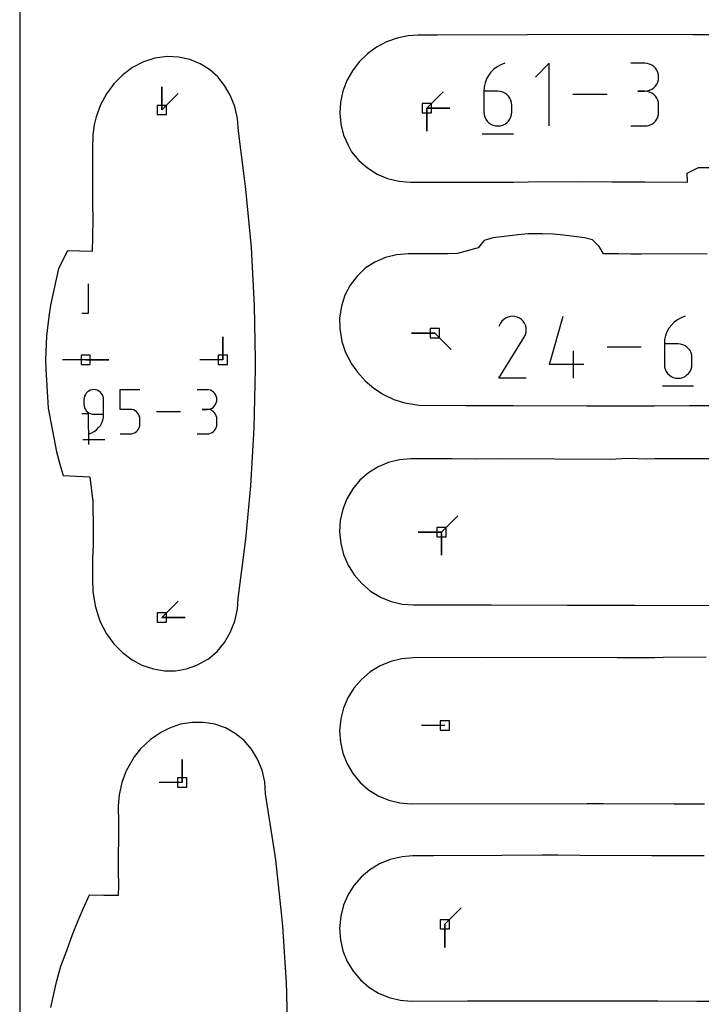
# Model space of a CAD drawing. Extents: x 0 to 600, y 0 to 900.
# Tile 3 of 56: x 0 to 42, y 54 to 115. Entities that reach past the tile are written whole.
import ezdxf

# ---------------------------------------------------------------- set-up
doc = ezdxf.new("R2010")
doc.units = 0

msp = doc.modelspace()

# ---------------------------------------------------------------- linework, layer by layer
at = {"layer": 'annotation', "color": 1}
for p, q in [((29.30054, 112.051873), (29.121669, 111.872243)), ((29.504393, 112.205601), (29.30054, 112.051873)), ((29.730903, 112.330302), (29.504393, 112.205601)), ((29.977746, 112.422853), (29.730903, 112.330302)), ((29.977746, 112.422853), (29.977746, 112.422853)), ((32.724591, 112.422853), (31.861962, 111.559981)), ((32.724591, 108.542607), (32.724591, 112.422853)), ((38.617962, 112.418351), (37.756307, 112.418351)), ((38.772932, 112.404442), (38.617962, 112.418351)), ((38.918754, 112.364355), (38.772932, 112.404442)), ((39.053003, 112.300558), (38.918754, 112.364355)), ((39.173251, 112.215516), (39.053003, 112.300558)), ((39.277075, 112.111694), (39.173251, 112.215516)), ((39.362049, 111.991557), (39.277075, 112.111694)), ((39.425748, 111.857571), (39.362049, 111.991557)), ((28.848177, 111.447776), (28.758205, 111.209187)), ((28.970106, 111.669836), (28.848177, 111.447776)), ((29.121669, 111.872243), (28.970106, 111.669836)), ((39.465745, 111.712201), (39.425748, 111.857571)), ((39.425748, 111.256967), (39.465745, 111.402901)), ((39.479617, 111.557913), (39.465745, 111.712201)), ((39.465745, 111.402901), (39.479617, 111.557913)), ((39.479617, 111.557913), (39.479617, 111.557913)), ((8.787507, 109.530869), (8.787507, 110.959619)), ((8.787507, 109.530869), (8.787507, 110.959619)), ((8.787507, 110.959619), (8.787507, 109.530869)), ((28.702517, 110.957193), (28.683438, 110.694919)), ((28.758205, 111.209187), (28.702517, 110.957193)), ((38.772932, 110.708954), (38.918754, 110.749064)), ((38.918754, 110.749064), (39.053003, 110.812924)), ((39.053003, 110.812924), (39.173251, 110.89809)), ((39.173251, 110.89809), (39.277075, 111.002116)), ((39.277075, 111.002116), (39.362049, 111.122557)), ((39.362049, 111.122557), (39.425748, 111.256967)), ((8.787507, 109.530869), (9.797786, 110.541147)), ((25.158255, 109.640662), (26.168534, 110.650941)), ((28.683438, 110.694919), (28.683438, 109.405235)), ((29.545093, 110.694919), (28.683438, 110.694919)), ((29.700064, 110.68109), (29.545093, 110.694919)), ((29.845886, 110.641204), (29.700064, 110.68109)), ((29.980134, 110.577667), (29.845886, 110.641204)), ((30.100383, 110.492885), (29.980134, 110.577667)), ((30.204207, 110.389263), (30.100383, 110.492885)), ((30.28918, 110.269206), (30.204207, 110.389263)), ((30.352879, 110.13512), (30.28918, 110.269206)), ((30.392877, 109.98941), (30.352879, 110.13512)), ((36.301579, 110.48273), (34.179927, 110.48273)), ((38.617962, 110.695041), (38.186526, 110.695041)), ((38.186526, 110.695041), (38.617962, 110.695041)), ((38.617962, 110.695041), (38.772932, 110.708954)), ((38.772932, 110.681131), (38.617962, 110.695041)), ((38.617962, 110.695041), (38.617962, 110.695041)), ((38.918754, 110.641045), (38.772932, 110.681131)), ((39.053003, 110.577248), (38.918754, 110.641045)), ((39.173251, 110.492206), (39.053003, 110.577248)), ((39.277075, 110.388384), (39.173251, 110.492206)), ((39.362049, 110.268247), (39.277075, 110.388384)), ((39.425748, 110.134261), (39.362049, 110.268247)), ((39.465745, 109.988891), (39.425748, 110.134261)), ((25.158255, 109.640662), (26.587005, 109.640662)), ((25.158255, 109.640662), (26.587005, 109.640662)), ((26.587005, 109.640662), (25.158255, 109.640662)), ((25.158255, 109.640662), (25.158255, 108.211913)), ((25.158255, 109.640662), (26.587005, 109.640662)), ((26.587005, 109.640662), (25.158255, 109.640662)), ((25.158255, 109.640662), (25.158255, 108.211913)), ((25.158255, 108.211913), (25.158255, 109.640662)), ((30.406748, 109.834481), (30.392877, 109.98941)), ((30.406748, 109.405235), (30.406748, 109.834481)), ((30.406748, 109.834481), (30.406748, 109.834481)), ((39.479617, 109.834603), (39.465745, 109.988891)), ((39.479617, 109.403167), (39.479617, 109.834603)), ((39.479617, 109.834603), (39.479617, 109.834603)), ((28.683438, 109.405235), (28.683438, 109.405235)), ((28.683438, 109.405235), (28.697349, 109.250231)), ((28.697349, 109.250231), (28.737447, 109.104319)), ((28.737447, 109.104319), (28.801276, 108.969942)), ((28.801276, 108.969942), (28.88638, 108.84954)), ((30.204207, 108.84954), (30.28918, 108.969942)), ((30.28918, 108.969942), (30.352879, 109.104319)), ((30.352879, 109.104319), (30.392877, 109.250231)), ((30.392877, 109.250231), (30.406748, 109.405235)), ((39.277075, 108.849286), (39.362049, 108.969415)), ((39.362049, 108.969415), (39.425748, 109.103411)), ((39.425748, 109.103411), (39.465745, 109.248815)), ((39.465745, 109.248815), (39.479617, 109.403167)), ((28.88638, 108.84954), (28.990304, 108.745554)), ((28.990304, 108.745554), (29.110593, 108.660427)), ((29.110593, 108.660427), (29.244791, 108.596599)), ((29.244791, 108.596599), (29.390443, 108.556512)), ((29.390443, 108.556512), (29.545093, 108.542607)), ((29.545093, 108.542607), (29.700064, 108.556512)), ((29.545093, 108.542607), (29.545093, 108.542607)), ((29.700064, 108.556512), (29.845886, 108.596599)), ((29.845886, 108.596599), (29.980134, 108.660427)), ((29.980134, 108.660427), (30.100383, 108.745554)), ((30.100383, 108.745554), (30.204207, 108.84954)), ((37.756307, 108.542728), (38.617962, 108.542728)), ((38.617962, 108.542728), (38.772932, 108.55663)), ((38.617962, 108.542728), (38.617962, 108.542728)), ((38.772932, 108.55663), (38.918754, 108.596696)), ((38.918754, 108.596696), (39.053003, 108.660467)), ((39.053003, 108.660467), (39.173251, 108.745483)), ((39.173251, 108.745483), (39.277075, 108.849286)), ((28.575518, 108.057576), (30.515641, 108.057576)), ((4.233561, 98.788934), (4.233484, 97.057295)), ((4.232709, 96.960141), (3.846767, 96.956626)), ((4.233435, 97.030607), (4.232709, 96.960141)), ((4.233484, 97.057295), (4.233435, 97.030607)), ((30.299771, 96.772093), (30.15965, 96.734501)), ((30.444664, 96.785546), (30.299771, 96.772093)), ((30.591093, 96.77402), (30.444664, 96.785546)), ((30.735824, 96.736674), (30.591093, 96.77402)), ((32.736497, 93.805673), (33.586199, 96.78564)), ((41.11133, 96.78564), (40.867568, 96.694244)), ((41.11133, 96.78564), (41.11133, 96.78564)), ((29.711605, 96.359556), (29.599865, 96.145208)), ((29.800279, 96.485298), (29.711605, 96.359556)), ((29.906669, 96.590263), (29.800279, 96.485298)), ((30.027538, 96.673611), (29.906669, 96.590263)), ((30.15965, 96.734501), (30.027538, 96.673611)), ((30.875621, 96.672667), (30.735824, 96.736674)), ((31.000653, 96.583882), (30.875621, 96.672667)), ((30.875621, 96.672667), (30.875621, 96.672667)), ((31.105194, 96.47734), (31.000653, 96.583882)), ((31.188314, 96.356307), (31.105194, 96.47734)), ((31.249082, 96.224048), (31.188314, 96.356307)), ((31.286571, 96.083829), (31.249082, 96.224048)), ((40.265935, 96.2419), (40.116264, 96.042018)), ((40.442574, 96.419288), (40.265935, 96.2419)), ((40.643884, 96.571098), (40.442574, 96.419288)), ((40.867568, 96.694244), (40.643884, 96.571098)), ((25.645604, 95.741364), (24.216854, 95.741364)), ((25.645604, 95.741364), (24.216854, 95.741364)), ((24.216854, 95.741364), (25.645604, 95.741364)), ((25.645604, 95.741364), (26.655883, 94.731086)), ((31.185128, 95.508652), (31.250057, 95.64806)), ((31.250057, 95.64806), (31.287987, 95.79257)), ((31.299849, 95.938914), (31.286571, 96.083829)), ((31.287987, 95.79257), (31.299849, 95.938914)), ((39.907007, 95.587117), (39.852013, 95.338267)), ((39.995855, 95.822729), (39.907007, 95.587117)), ((40.116264, 96.042018), (39.995855, 95.822729)), ((12.55892, 94.08576), (12.55892, 95.51451)), ((12.55892, 94.08576), (12.55892, 95.51451)), ((12.55892, 95.51451), (12.55892, 94.08576)), ((29.597462, 92.953776), (31.169989, 95.485343)), ((31.169989, 95.485343), (31.171869, 95.487669)), ((31.169989, 95.485343), (31.169989, 95.485343)), ((31.171869, 95.487669), (31.173671, 95.490015)), ((31.173671, 95.490015), (31.175409, 95.4924)), ((31.175409, 95.4924), (31.177093, 95.494845)), ((31.177093, 95.494845), (31.178735, 95.497369)), ((31.178735, 95.497369), (31.180348, 95.499992)), ((31.180348, 95.499992), (31.181943, 95.502733)), ((31.181943, 95.502733), (31.183533, 95.505613)), ((31.183533, 95.505613), (31.185128, 95.508652)), ((31.185128, 95.508652), (31.185128, 95.508652)), ((39.852013, 95.338267), (39.833172, 95.079266)), ((39.833172, 95.079266), (39.833172, 93.805673)), ((40.684076, 95.079266), (39.833172, 95.079266)), ((40.837113, 95.065609), (40.684076, 95.079266)), ((40.981116, 95.02622), (40.837113, 95.065609)), ((41.113689, 94.963477), (40.981116, 95.02622)), ((41.232437, 94.879752), (41.113689, 94.963477)), ((34.22636, 92.953808), (34.22636, 94.655616)), ((38.396595, 94.869724), (36.301415, 94.869724)), ((41.334966, 94.777423), (41.232437, 94.879752)), ((41.41888, 94.658864), (41.334966, 94.777423)), ((41.481783, 94.526451), (41.41888, 94.658864)), ((41.521282, 94.382559), (41.481783, 94.526451)), ((41.53498, 94.229563), (41.521282, 94.382559)), ((4.076547, 94.08576), (2.647797, 94.08576)), ((4.076547, 94.08576), (5.505297, 94.08576)), ((4.076547, 94.08576), (5.505297, 94.08576)), ((5.505297, 94.08576), (4.076547, 94.08576)), ((12.55892, 94.08576), (11.13017, 94.08576)), ((34.864118, 93.805673), (32.736497, 93.805673)), ((39.833172, 93.805673), (39.833172, 93.805673)), ((39.833172, 93.805673), (39.84691, 93.652603)), ((41.521282, 93.652603), (41.53498, 93.805673)), ((41.53498, 93.805673), (41.53498, 94.229563)), ((41.53498, 94.229563), (41.53498, 94.229563)), ((39.84691, 93.652603), (39.886507, 93.508512)), ((39.886507, 93.508512), (39.94954, 93.375811)), ((39.94954, 93.375811), (40.033582, 93.256911)), ((40.033582, 93.256911), (40.136209, 93.154223)), ((40.136209, 93.154223), (40.254997, 93.070158)), ((41.113689, 93.070158), (41.232437, 93.154223)), ((41.232437, 93.154223), (41.334966, 93.256911)), ((41.334966, 93.256911), (41.41888, 93.375811)), ((41.41888, 93.375811), (41.481783, 93.508512)), ((41.481783, 93.508512), (41.521282, 93.652603)), ((31.29927, 92.953776), (29.597462, 92.953776)), ((40.254997, 93.070158), (40.387521, 93.007126)), ((40.387521, 93.007126), (40.531355, 92.967539)), ((40.531355, 92.967539), (40.684076, 92.953808)), ((40.684076, 92.953808), (40.837113, 92.967539)), ((40.684076, 92.953808), (40.684076, 92.953808)), ((40.837113, 92.967539), (40.981116, 93.007126)), ((40.981116, 93.007126), (41.113689, 93.070158)), ((4.056068, 91.947126), (4.011102, 91.852436)), ((4.116023, 92.031974), (4.056068, 91.947126)), ((4.189236, 92.105259), (4.116023, 92.031974)), ((4.273977, 92.165257), (4.189236, 92.105259)), ((4.368518, 92.210246), (4.273977, 92.165257)), ((4.471127, 92.238502), (4.368518, 92.210246)), ((4.580076, 92.248304), (4.471127, 92.238502)), ((4.689251, 92.238502), (4.580076, 92.248304)), ((4.580076, 92.248304), (4.580076, 92.248304)), ((4.79198, 92.210246), (4.689251, 92.238502)), ((4.886556, 92.165257), (4.79198, 92.210246)), ((4.971269, 92.105259), (4.886556, 92.165257)), ((5.044412, 92.031974), (4.971269, 92.105259)), ((5.104275, 91.947126), (5.044412, 92.031974)), ((5.149149, 91.852436), (5.104275, 91.947126)), ((6.212361, 91.031001), (6.212361, 92.248304)), ((6.212361, 92.248304), (7.426407, 92.248304)), ((11.578283, 92.245132), (10.97126, 92.245132)), ((11.687458, 92.235333), (11.578283, 92.245132)), ((11.790187, 92.207093), (11.687458, 92.235333)), ((11.884763, 92.162149), (11.790187, 92.207093)), ((11.969476, 92.102238), (11.884763, 92.162149)), ((12.042619, 92.029097), (11.969476, 92.102238)), ((12.102481, 91.944462), (12.042619, 92.029097)), ((12.147356, 91.850071), (12.102481, 91.944462)), ((39.726599, 92.474829), (41.642515, 92.474829)), ((3.982854, 91.749628), (3.973053, 91.640424)), ((3.973053, 91.640424), (3.973053, 91.336484)), ((3.973053, 91.336484), (3.973053, 91.336484)), ((3.973053, 91.336484), (3.982854, 91.227286)), ((4.011102, 91.852436), (3.982854, 91.749628)), ((5.177327, 91.749628), (5.149149, 91.852436)), ((5.187099, 91.640424), (5.177327, 91.749628)), ((5.187099, 90.728775), (5.187099, 91.640424)), ((5.187099, 91.640424), (5.187099, 91.640424)), ((12.042619, 91.247416), (12.102481, 91.332265)), ((12.102481, 91.332265), (12.147356, 91.426954)), ((12.175534, 91.74766), (12.147356, 91.850071)), ((12.147356, 91.426954), (12.175534, 91.529763)), ((12.185306, 91.638966), (12.175534, 91.74766)), ((12.175534, 91.529763), (12.185306, 91.638966)), ((12.185306, 91.638966), (12.185306, 91.638966)), ((3.846911, 90.768897), (4.027135, 90.777022)), ((3.982854, 91.227286), (4.011102, 91.124493)), ((4.011102, 91.124493), (4.056068, 91.029826)), ((4.027135, 90.777022), (4.233695, 90.782265)), ((4.056068, 91.029826), (4.116023, 90.945005)), ((4.116023, 90.945005), (4.189236, 90.871748)), ((4.189236, 90.871748), (4.273977, 90.811777)), ((4.233695, 90.782265), (4.233967, 90.693919)), ((4.233967, 90.693919), (4.252922, 88.860277)), ((4.273977, 90.811777), (4.368518, 90.766811)), ((4.368518, 90.766811), (4.471127, 90.738571)), ((4.471127, 90.738571), (4.580076, 90.728775)), ((4.580076, 90.728775), (5.187099, 90.728775)), ((5.173659, 90.544469), (5.187099, 90.728775)), ((6.819384, 91.031001), (6.212361, 91.031001)), ((6.928378, 91.021258), (6.819384, 91.031001)), ((7.031012, 90.993159), (6.928378, 91.021258)), ((7.125559, 90.948398), (7.031012, 90.993159)), ((7.210295, 90.888671), (7.125559, 90.948398)), ((7.283494, 90.815671), (7.210295, 90.888671)), ((7.34343, 90.731092), (7.283494, 90.815671)), ((7.388378, 90.636631), (7.34343, 90.731092)), ((9.946427, 90.881516), (8.451755, 90.881516)), ((11.578283, 91.031086), (11.274343, 91.031086)), ((11.274343, 91.031086), (11.578283, 91.031086)), ((11.578283, 91.031086), (11.687458, 91.040888)), ((11.687458, 91.021287), (11.578283, 91.031086)), ((11.578283, 91.031086), (11.578283, 91.031086)), ((11.687458, 91.040888), (11.790187, 91.069145)), ((11.790187, 90.993047), (11.687458, 91.021287)), ((11.790187, 91.069145), (11.884763, 91.114133)), ((11.884763, 90.948103), (11.790187, 90.993047)), ((11.884763, 91.114133), (11.969476, 91.174131)), ((11.969476, 90.888192), (11.884763, 90.948103)), ((11.969476, 91.174131), (12.042619, 91.247416)), ((12.042619, 90.815051), (11.969476, 90.888192)), ((12.102481, 90.730416), (12.042619, 90.815051)), ((12.147356, 90.636025), (12.102481, 90.730416)), ((4.985236, 90.04339), (5.071081, 90.199548)), ((5.071081, 90.199548), (5.134438, 90.367317)), ((5.134438, 90.367317), (5.173659, 90.544469)), ((7.416612, 90.53398), (7.388378, 90.636631)), ((7.416607, 90.01324), (7.426407, 90.122438)), ((7.426407, 90.424835), (7.416612, 90.53398)), ((7.426407, 90.122438), (7.426407, 90.424835)), ((7.426407, 90.424835), (7.426407, 90.424835)), ((12.175534, 90.533614), (12.147356, 90.636025)), ((12.185306, 90.424921), (12.175534, 90.533614)), ((12.175534, 90.012242), (12.185306, 90.12098)), ((12.185306, 90.12098), (12.185306, 90.424921)), ((12.185306, 90.424921), (12.185306, 90.424921)), ((4.276308, 89.514729), (4.449898, 89.579417)), ((4.276308, 89.514729), (4.276308, 89.514729)), ((4.449898, 89.579417), (4.609233, 89.666855)), ((4.609233, 89.666855), (4.752665, 89.774815)), ((4.752665, 89.774815), (4.878548, 89.901069)), ((4.878548, 89.901069), (4.985236, 90.04339)), ((6.212361, 89.514729), (6.819384, 89.514729)), ((6.819384, 89.514729), (6.928333, 89.524525)), ((6.819384, 89.514729), (6.819384, 89.514729)), ((6.928333, 89.524525), (7.030942, 89.552766)), ((7.030942, 89.552766), (7.125483, 89.597731)), ((7.125483, 89.597731), (7.210224, 89.657702)), ((7.210224, 89.657702), (7.283437, 89.730959)), ((7.283437, 89.730959), (7.343392, 89.81578)), ((7.343392, 89.81578), (7.388358, 89.910447)), ((7.388358, 89.910447), (7.416607, 90.01324)), ((10.97126, 89.514815), (11.578283, 89.514815)), ((11.578283, 89.514815), (11.687458, 89.524608)), ((11.578283, 89.514815), (11.578283, 89.514815)), ((11.687458, 89.524608), (11.790187, 89.552834)), ((11.790187, 89.552834), (11.884763, 89.59776)), ((11.884763, 89.59776), (11.969476, 89.657653)), ((11.969476, 89.657653), (12.042619, 89.73078)), ((12.042619, 89.73078), (12.102481, 89.815409)), ((12.102481, 89.815409), (12.147356, 89.909807)), ((12.147356, 89.909807), (12.175534, 90.012242)), ((3.897197, 89.173032), (5.263984, 89.173032)), ((26.058107, 83.448094), (27.068385, 84.458372)), ((26.058107, 83.448094), (24.629357, 83.448094)), ((26.058107, 83.448094), (24.629357, 83.448094)), ((24.629357, 83.448094), (26.058107, 83.448094)), ((26.058107, 83.448094), (26.058107, 82.019344)), ((26.058107, 83.448094), (26.058107, 82.019344)), ((26.058107, 82.019344), (26.058107, 83.448094)), ((26.058107, 83.448094), (26.058107, 82.019344)), ((26.058107, 82.019344), (26.058107, 83.448094)), ((8.787507, 78.16426), (9.797786, 79.174538)), ((8.787507, 78.16426), (10.216257, 78.16426)), ((8.787507, 78.16426), (10.216257, 78.16426)), ((10.216257, 78.16426), (8.787507, 78.16426)), ((26.262631, 71.488091), (24.833881, 71.488091)), ((10.0451, 67.975139), (10.0451, 69.403889)), ((10.0451, 67.975139), (10.0451, 69.403889)), ((10.0451, 69.403889), (10.0451, 67.975139)), ((10.0451, 67.975139), (8.61635, 67.975139)), ((26.274558, 59.210193), (27.284837, 60.220472)), ((26.274558, 59.210193), (26.274558, 57.781443)), ((26.274558, 59.210193), (26.274558, 57.781443)), ((26.274558, 57.781443), (26.274558, 59.210193))]:
    msp.add_line(p, q, dxfattribs=at)
at = {"layer": 'boundary', "color": 5}
for p, q in [((23.315388, 113.97627), (22.66121, 113.738179)), ((23.995331, 114.118065), (23.315388, 113.97627)), ((24.627821, 114.164032), (23.995331, 114.118065)), ((25.815656, 114.163767), (24.627821, 114.164032)), ((36.943754, 114.185836), (25.815656, 114.163767)), ((41.595824, 114.181835), (36.943754, 114.185836)), ((46.576657, 114.160304), (41.595824, 114.181835)), ((22.046247, 113.409385), (21.483243, 112.99698)), ((22.66121, 113.738179), (22.046247, 113.409385)), ((8.356864, 112.728323), (7.657917, 112.507977)), ((9.102024, 112.828895), (8.356864, 112.728323)), ((9.821137, 112.800489), (9.102024, 112.828895)), ((10.510111, 112.650967), (9.821137, 112.800489)), ((11.150647, 112.38921), (10.510111, 112.650967)), ((21.483243, 112.99698), (20.984014, 112.509483)), ((6.964654, 112.148952), (6.362798, 111.699584)), ((7.657917, 112.507977), (6.964654, 112.148952)), ((11.729643, 112.026451), (11.150647, 112.38921)), ((12.236679, 111.575467), (11.729643, 112.026451)), ((20.559401, 111.95683), (20.219045, 111.350235)), ((20.984014, 112.509483), (20.559401, 111.95683)), ((6.362798, 111.699584), (5.825811, 111.157181)), ((12.663965, 111.049827), (12.236679, 111.575467)), ((20.219045, 111.350235), (19.971261, 110.702164)), ((5.825811, 111.157181), (5.366514, 110.534967)), ((13.009876, 110.455674), (12.663965, 111.049827)), ((5.366514, 110.534967), (4.995871, 109.847916)), ((13.284919, 109.756073), (13.009876, 110.455674)), ((19.971261, 110.702164), (19.819672, 110.010042)), ((4.995871, 109.847916), (4.722874, 109.112579)), ((13.453978, 109.008805), (13.284919, 109.756073)), ((19.819672, 110.010042), (19.776239, 109.339695)), ((4.722874, 109.112579), (4.608968, 108.608233)), ((13.512495, 108.230258), (13.453978, 109.008805)), ((19.776239, 109.339695), (19.838724, 108.651473)), ((4.608968, 108.608233), (4.519706, 107.975297)), ((19.838724, 108.651473), (20.009288, 107.982485)), ((4.519706, 107.975297), (4.497282, 107.135831)), ((13.895559, 105.303972), (13.512495, 108.230258)), ((20.009288, 107.982485), (20.286461, 107.34765)), ((4.497282, 107.135831), (4.496041, 105.254062)), ((20.286461, 107.34765), (20.512122, 106.954128)), ((20.512122, 106.954128), (20.954462, 106.411277)), ((20.954462, 106.411277), (21.481081, 105.947767)), ((21.481081, 105.947767), (22.078894, 105.574905)), ((41.233479, 105.62082), (41.949049, 105.968452)), ((41.949049, 105.968452), (42.57605, 105.968374)), ((13.982559, 104.645101), (13.895559, 105.303972)), ((22.078894, 105.574905), (22.733152, 105.301834)), ((22.733152, 105.301834), (23.428055, 105.13506)), ((41.26414, 105.06716), (41.233479, 105.62082)), ((4.496041, 105.254062), (4.493698, 104.471027)), ((23.428055, 105.13506), (24.148156, 105.078763)), ((24.148156, 105.078763), (26.410697, 105.076225)), ((26.410697, 105.076225), (27.79349, 105.067168)), ((27.79349, 105.067168), (28.399442, 105.067062)), ((28.399442, 105.067062), (30.513221, 105.077658)), ((30.513221, 105.077658), (31.423713, 105.082732)), ((31.423713, 105.082732), (34.449493, 105.115562)), ((34.449493, 105.115562), (36.581624, 105.088655)), ((36.581624, 105.088655), (37.655918, 105.097036)), ((37.655918, 105.097036), (38.635896, 105.099108)), ((38.635896, 105.099108), (41.26414, 105.06716)), ((4.493698, 104.471027), (4.508173, 103.731884)), ((14.31354, 101.042919), (13.982559, 104.645101)), ((4.508173, 103.731884), (4.515002, 102.763481)), ((4.515002, 102.763481), (4.49236, 101.682242)), ((4.49236, 101.682242), (4.486857, 100.782338)), ((29.236108, 101.633866), (28.690146, 101.456279)), ((30.130266, 101.73793), (29.236108, 101.633866)), ((30.773975, 101.817646), (30.130266, 101.73793)), ((31.426705, 101.869401), (30.773975, 101.817646)), ((32.296292, 101.882983), (31.426705, 101.869401)), ((32.955383, 101.855515), (32.296292, 101.882983)), ((33.603326, 101.789835), (32.955383, 101.855515)), ((34.267727, 101.714156), (33.603326, 101.789835)), ((34.891171, 101.638507), (34.267727, 101.714156)), ((35.391941, 101.501873), (34.891171, 101.638507)), ((14.509441, 97.429349), (14.31354, 101.042919)), ((28.324258, 101.018593), (27.057144, 100.653377)), ((28.690146, 101.456279), (28.324258, 101.018593)), ((35.807947, 101.094113), (35.391941, 101.501873)), ((36.081212, 100.63519), (35.807947, 101.094113)), ((2.944798, 100.827777), (2.390857, 99.744682)), ((4.486857, 100.782338), (2.944798, 100.827777)), ((22.595931, 100.412737), (21.945881, 100.131401)), ((23.290927, 100.584929), (22.595931, 100.412737)), ((24.013435, 100.644014), (23.290927, 100.584929)), ((25.256745, 100.64798), (24.013435, 100.644014)), ((25.838896, 100.648283), (25.256745, 100.64798)), ((26.485434, 100.65204), (25.838896, 100.648283)), ((27.057144, 100.653377), (26.485434, 100.65204)), ((37.029104, 100.631963), (36.081212, 100.63519)), ((37.765725, 100.630912), (37.029104, 100.631963)), ((38.41636, 100.621811), (37.765725, 100.630912)), ((42.476212, 100.637329), (38.41636, 100.621811)), ((21.945881, 100.131401), (21.356865, 99.747613)), ((2.390857, 99.744682), (1.908518, 97.474536)), ((20.843543, 99.270782), (20.418705, 98.712434)), ((21.356865, 99.747613), (20.843543, 99.270782)), ((20.418705, 98.712434), (20.09304, 98.086286)), ((20.09304, 98.086286), (19.874779, 97.407702)), ((1.908518, 97.474536), (1.790468, 96.765384)), ((14.5673, 94.119329), (14.509441, 97.429349)), ((19.874779, 97.407702), (19.769563, 96.69347)), ((1.790468, 96.765384), (1.657493, 95.556991)), ((19.769563, 96.69347), (19.778948, 96.026737)), ((1.657493, 95.556991), (1.592563, 94.10066)), ((19.778948, 96.026737), (19.905091, 95.232507)), ((19.905091, 95.232507), (20.137281, 94.552341)), ((20.137281, 94.552341), (20.459915, 93.918547)), ((1.592563, 94.10066), (1.609192, 93.520716)), ((14.566778, 93.505497), (14.5673, 94.119329)), ((20.459915, 93.918547), (20.504616, 93.834004)), ((20.504616, 93.834004), (20.864958, 93.33106)), ((1.609192, 93.520716), (1.765382, 91.104935)), ((14.487767, 89.893753), (14.566778, 93.505497)), ((20.864958, 93.33106), (21.343514, 92.800626)), ((21.343514, 92.800626), (21.885852, 92.336835)), ((21.885852, 92.336835), (22.481535, 91.948218)), ((22.481535, 91.948218), (23.119484, 91.642314)), ((23.119484, 91.642314), (23.788994, 91.425373)), ((23.788994, 91.425373), (24.669053, 91.28903)), ((24.669053, 91.28903), (27.555723, 91.26174)), ((1.765382, 91.104935), (2.276748, 88.408742)), ((27.555723, 91.26174), (30.483753, 91.266085)), ((30.483753, 91.266085), (35.030275, 91.246675)), ((35.030275, 91.246675), (39.224898, 91.242587)), ((39.224898, 91.242587), (41.386984, 91.261364)), ((41.386984, 91.261364), (42.937596, 91.259619)), ((14.278245, 86.294914), (14.487767, 89.893753)), ((2.276748, 88.408742), (2.474176, 87.644087)), ((2.474176, 87.644087), (2.687965, 86.935571)), ((22.790886, 87.752918), (22.145535, 87.48209)), ((23.471092, 87.91809), (22.790886, 87.752918)), ((24.171308, 87.974139), (23.471092, 87.91809)), ((26.020991, 87.969437), (24.171308, 87.974139)), ((26.714553, 87.971685), (26.020991, 87.969437)), ((28.144013, 87.961754), (26.714553, 87.971685)), ((29.60907, 87.96795), (28.144013, 87.961754)), ((36.478043, 87.94099), (29.60907, 87.96795)), ((37.553091, 87.990157), (36.478043, 87.94099)), ((38.178593, 87.980472), (37.553091, 87.990157)), ((38.726604, 87.960983), (38.178593, 87.980472)), ((39.236793, 87.97523), (38.726604, 87.960983)), ((39.950266, 87.972074), (39.236793, 87.97523)), ((40.590442, 87.968353), (39.950266, 87.972074)), ((41.187653, 87.965843), (40.590442, 87.968353)), ((44.382951, 87.977082), (41.187653, 87.965843)), ((21.551667, 87.1124), (21.023972, 86.652965)), ((22.145535, 87.48209), (21.551667, 87.1124)), ((2.687965, 86.935571), (4.324552, 86.859258)), ((4.324552, 86.859258), (4.525687, 85.328701)), ((21.023972, 86.652965), (20.575492, 86.115123)), ((13.972148, 83.019724), (14.278245, 86.294914)), ((20.575492, 86.115123), (20.217188, 85.511966)), ((4.525687, 85.328701), (4.529795, 83.553146)), ((20.217188, 85.511966), (19.957957, 84.858369)), ((19.957957, 84.858369), (19.804228, 84.170456)), ((19.804228, 84.170456), (19.769563, 83.457318)), ((4.529795, 83.553146), (4.529887, 82.708128)), ((19.769563, 83.457318), (19.837314, 82.751525)), ((13.888285, 82.376002), (13.972148, 83.019724)), ((19.837314, 82.751525), (20.01396, 82.062657)), ((4.529887, 82.708128), (4.499625, 81.775799)), ((13.504453, 79.334647), (13.888285, 82.376002)), ((4.499625, 81.775799), (4.500716, 81.172139)), ((20.01396, 82.062657), (20.295177, 81.408066)), ((4.500716, 81.172139), (4.493843, 80.578757)), ((20.295177, 81.408066), (20.674038, 80.803986)), ((4.493843, 80.578757), (4.524532, 79.767464)), ((20.674038, 80.803986), (21.141165, 80.265311)), ((4.524532, 79.767464), (4.660395, 78.883462)), ((21.141165, 80.265311), (21.685008, 79.805335)), ((21.685008, 79.805335), (22.29218, 79.435354)), ((13.45457, 78.691742), (13.504453, 79.334647)), ((22.29218, 79.435354), (22.947693, 79.164497)), ((22.947693, 79.164497), (23.635493, 78.999364)), ((4.660395, 78.883462), (4.865418, 78.209643)), ((13.286255, 77.944195), (13.45457, 78.691742)), ((23.635493, 78.999364), (24.341145, 78.944036)), ((24.341145, 78.944036), (27.165865, 78.94299)), ((27.165865, 78.94299), (29.12963, 78.942269)), ((29.12963, 78.942269), (33.847808, 78.940527)), ((33.847808, 78.940527), (36.998486, 78.932663)), ((36.998486, 78.932663), (38.004784, 78.930142)), ((38.004784, 78.930142), (44.740255, 78.913295)), ((4.865418, 78.209643), (4.993398, 77.85235)), ((13.009666, 77.240085), (13.286255, 77.944195)), ((4.993398, 77.85235), (5.36313, 77.164752)), ((5.36313, 77.164752), (5.821632, 76.541826)), ((12.647407, 76.616422), (13.009666, 77.240085)), ((5.821632, 76.541826), (6.357945, 75.998666)), ((11.658783, 75.609163), (12.192502, 76.067131)), ((12.192502, 76.067131), (12.647407, 76.616422)), ((6.357945, 75.998666), (6.959006, 75.548534)), ((6.959006, 75.548534), (7.555799, 75.231707)), ((10.949389, 75.213733), (11.658783, 75.609163)), ((23.612813, 75.612805), (22.925524, 75.44749)), ((24.316238, 75.668528), (23.612813, 75.612805)), ((28.517017, 75.69029), (24.316238, 75.668528)), ((36.909932, 75.685332), (28.517017, 75.69029)), ((37.97092, 75.679963), (36.909932, 75.685332)), ((38.571073, 75.683291), (37.97092, 75.679963)), ((39.254125, 75.683389), (38.571073, 75.683291)), ((39.766478, 75.703512), (39.254125, 75.683389)), ((42.424406, 75.720903), (39.766478, 75.703512)), ((7.555799, 75.231707), (8.263059, 74.991205)), ((8.263059, 74.991205), (8.942688, 74.88017)), ((8.942688, 74.88017), (9.623612, 74.878152)), ((9.623612, 74.878152), (10.296804, 74.988326)), ((10.296804, 74.988326), (10.949389, 75.213733)), ((22.270108, 75.176362), (21.663064, 74.806168)), ((22.925524, 75.44749), (22.270108, 75.176362)), ((21.119384, 74.345994), (20.652611, 73.807348)), ((21.663064, 74.806168), (21.119384, 74.345994)), ((20.652611, 73.807348), (20.274074, 73.203377)), ((20.274074, 73.203377), (20.003423, 72.568172)), ((20.003423, 72.568172), (19.833026, 71.903136)), ((19.833026, 71.903136), (19.769563, 71.16997)), ((9.247241, 71.331435), (8.766262, 71.083201)), ((9.945771, 71.567509), (9.247241, 71.331435)), ((10.658664, 71.687553), (9.945771, 71.567509)), ((11.364489, 71.690045), (10.658664, 71.687553)), ((12.056137, 71.575542), (11.364489, 71.690045)), ((12.713863, 71.345997), (12.056137, 71.575542)), ((13.321517, 71.006576), (12.713863, 71.345997)), ((8.079996, 70.621304), (7.462369, 70.044193)), ((8.766262, 71.083201), (8.079996, 70.621304)), ((13.863955, 70.565087), (13.321517, 71.006576)), ((19.769563, 71.16997), (19.813988, 70.465258)), ((7.462369, 70.044193), (7.082371, 69.561053)), ((14.327569, 70.031965), (13.863955, 70.565087)), ((14.700649, 69.420019), (14.327569, 70.031965)), ((19.813988, 70.465258), (19.967719, 69.777396)), ((7.082371, 69.561053), (6.583058, 68.700315)), ((14.973595, 68.744159), (14.700649, 69.420019)), ((19.967719, 69.777396), (20.226947, 69.123871)), ((20.226947, 69.123871), (20.585319, 68.520635)), ((6.583058, 68.700315), (6.312535, 67.970122)), ((15.139348, 68.021086), (14.973595, 68.744159)), ((20.585319, 68.520635), (21.033914, 67.982716)), ((6.312535, 67.970122), (6.147261, 67.21178)), ((15.193462, 67.266044), (15.139348, 68.021086)), ((21.033914, 67.982716), (21.561732, 67.52324)), ((6.147261, 67.21178), (6.086731, 66.530468)), ((15.472583, 65.433079), (15.193462, 67.266044)), ((21.561732, 67.52324), (22.155617, 67.15363)), ((22.155617, 67.15363), (22.801006, 66.882879)), ((6.086731, 66.530468), (6.107365, 65.478355)), ((22.801006, 66.882879), (23.482325, 66.717572)), ((23.482325, 66.717572), (24.184678, 66.661897)), ((24.184678, 66.661897), (35.070118, 66.673384)), ((35.070118, 66.673384), (36.05124, 66.677436)), ((36.05124, 66.677436), (40.431162, 66.658901)), ((40.431162, 66.658901), (42.317232, 66.656638)), ((6.107365, 65.478355), (6.082418, 62.488948)), ((15.725576, 63.866095), (15.472583, 65.433079)), ((15.818957, 63.185058), (15.725576, 63.866095)), ((23.640007, 63.381925), (22.881904, 63.21143)), ((24.26623, 63.431659), (23.640007, 63.381925)), ((25.562758, 63.431397), (24.26623, 63.431659)), ((29.789558, 63.45743), (25.562758, 63.431397)), ((32.290696, 63.477603), (29.789558, 63.45743)), ((33.264789, 63.47684), (32.290696, 63.477603)), ((34.634704, 63.458353), (33.264789, 63.47684)), ((39.065674, 63.434508), (34.634704, 63.458353)), ((40.735468, 63.434453), (39.065674, 63.434508)), ((42.284171, 63.433219), (40.735468, 63.434453)), ((16.197162, 59.70555), (15.818957, 63.185058)), ((22.23059, 62.941347), (21.628216, 62.572587)), ((22.881904, 63.21143), (22.23059, 62.941347)), ((6.082418, 62.488948), (6.100158, 61.601101)), ((21.097087, 62.120554), (20.648951, 61.600334)), ((21.628216, 62.572587), (21.097087, 62.120554)), ((6.100158, 61.601101), (6.082695, 60.985408)), ((20.648951, 61.600334), (20.284859, 61.018155)), ((4.296904, 61.010551), (3.90476, 60.135164)), ((5.197812, 60.992333), (4.296904, 61.010551)), ((6.082695, 60.985408), (5.197812, 60.992333)), ((20.284859, 61.018155), (20.013115, 60.387376)), ((20.013115, 60.387376), (19.840029, 59.722203)), ((3.90476, 60.135164), (3.590129, 59.429017)), ((16.254662, 59.089304), (16.197162, 59.70555)), ((19.840029, 59.722203), (19.769563, 58.953401)), ((3.590129, 59.429017), (3.244678, 58.565683)), ((16.478532, 55.596864), (16.254662, 59.089304)), ((3.244678, 58.565683), (2.894977, 57.567002)), ((19.769563, 58.953401), (19.818461, 58.25123)), ((19.818461, 58.25123), (19.976177, 57.565965)), ((2.894977, 57.567002), (2.523904, 56.606765)), ((19.976177, 57.565965), (20.238841, 56.914809)), ((2.523904, 56.606765), (2.227215, 55.547431)), ((20.238841, 56.914809), (20.600014, 56.313794)), ((20.600014, 56.313794), (21.050794, 55.777706)), ((2.227215, 55.547431), (1.893892, 54.076837)), ((16.512563, 54.978661), (16.478532, 55.596864)), ((21.050794, 55.777706), (21.580001, 55.319854)), ((16.583759, 51.481179), (16.512563, 54.978661)), ((21.580001, 55.319854), (22.174687, 54.951414)), ((22.174687, 54.951414), (22.820024, 54.681545)), ((22.820024, 54.681545), (23.500401, 54.516761)), ((23.500401, 54.516761), (24.201289, 54.461223)), ((24.201289, 54.461223), (27.678872, 54.479654)), ((27.678872, 54.479654), (28.465374, 54.483837)), ((28.465374, 54.483837), (39.43814, 54.47862)), ((39.43814, 54.47862), (41.8504, 54.457269)), ((41.8504, 54.457269), (42.963343, 54.457701))]:
    msp.add_line(p, q, dxfattribs=at)
at = {"layer": 'frame', "color": 5}
msp.add_line((0, 900), (0, 0), dxfattribs=at)
at = {"layer": 'hole', "color": 5}
for p, q in [((9.073257, 109.816619), (8.501757, 109.816619)), ((8.501757, 109.816619), (8.501757, 109.245119)), ((9.073257, 109.245119), (9.073257, 109.816619)), ((25.444005, 109.926412), (24.872505, 109.926412)), ((24.872505, 109.926412), (24.872505, 109.354912)), ((25.444005, 109.354912), (25.444005, 109.926412)), ((8.501757, 109.245119), (9.073257, 109.245119)), ((24.872505, 109.354912), (25.444005, 109.354912)), ((25.931354, 96.027114), (25.359854, 96.027114)), ((25.359854, 96.027114), (25.359854, 95.455614)), ((25.931354, 95.455614), (25.931354, 96.027114)), ((25.359854, 95.455614), (25.931354, 95.455614)), ((4.362297, 94.37151), (3.790797, 94.37151)), ((3.790797, 94.37151), (3.790797, 93.80001)), ((4.362297, 93.80001), (4.362297, 94.37151)), ((12.84467, 94.37151), (12.27317, 94.37151)), ((12.27317, 94.37151), (12.27317, 93.80001)), ((12.84467, 93.80001), (12.84467, 94.37151)), ((3.790797, 93.80001), (4.362297, 93.80001)), ((12.27317, 93.80001), (12.84467, 93.80001)), ((26.343857, 83.733844), (25.772357, 83.733844)), ((25.772357, 83.733844), (25.772357, 83.162344)), ((26.343857, 83.162344), (26.343857, 83.733844)), ((25.772357, 83.162344), (26.343857, 83.162344)), ((9.073257, 78.45001), (8.501757, 78.45001)), ((8.501757, 78.45001), (8.501757, 77.87851)), ((9.073257, 77.87851), (9.073257, 78.45001)), ((8.501757, 77.87851), (9.073257, 77.87851)), ((26.548381, 71.773841), (25.976881, 71.773841)), ((25.976881, 71.773841), (25.976881, 71.202341)), ((25.976881, 71.202341), (26.548381, 71.202341)), ((26.548381, 71.202341), (26.548381, 71.773841)), ((10.33085, 68.260889), (9.75935, 68.260889)), ((9.75935, 68.260889), (9.75935, 67.689389)), ((10.33085, 67.689389), (10.33085, 68.260889)), ((9.75935, 67.689389), (10.33085, 67.689389)), ((26.560308, 59.495943), (25.988808, 59.495943)), ((25.988808, 59.495943), (25.988808, 58.924443)), ((26.560308, 58.924443), (26.560308, 59.495943)), ((25.988808, 58.924443), (26.560308, 58.924443))]:
    msp.add_line(p, q, dxfattribs=at)

doc.saveas('drawing.dxf')
